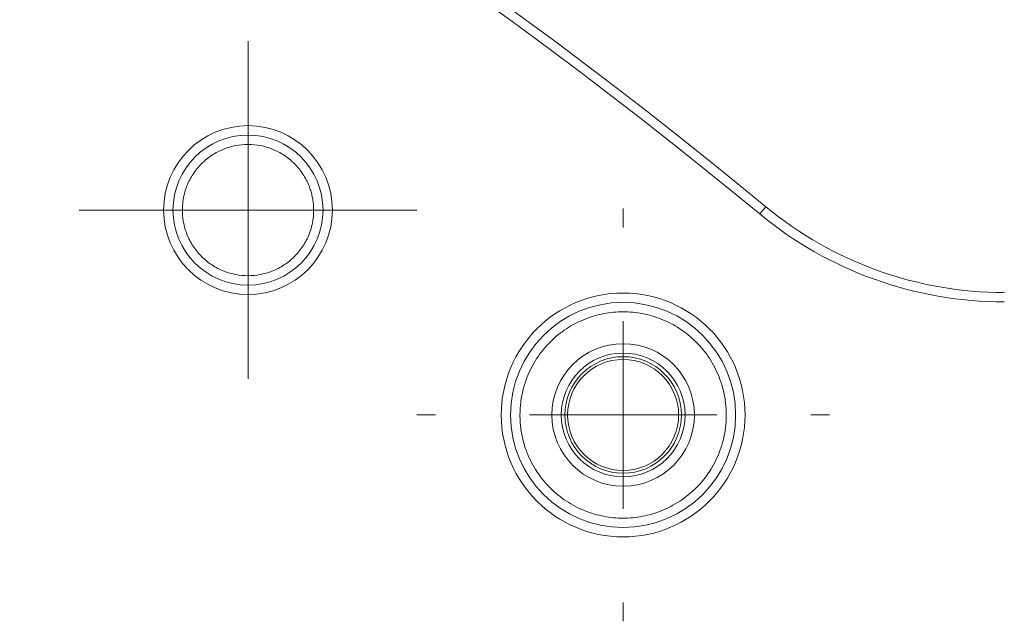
# Model space of a CAD drawing. Header units: millimetres. Extents: x 0 to 420, y 0 to 297.
# Tile 47 of 81: x 123.88 to 137, y 260.5 to 268.51. Entities that reach past the tile are written whole.
import ezdxf

# ---------------------------------------------------------------- set-up
doc = ezdxf.new("R2010")
doc.units = ezdxf.units.MM

# ---------------------------------------------------------------- blocks, each defined once
blk = doc.blocks.new('SW_CENTERMARKSYMBOL_18')
at = {"color": 0, "linetype": 'Continuous', "lineweight": 0}
for p, q in [((0, 2.5), (0, 2.75)), ((0, 0), (0, 1.25)), ((-2.5, 0), (-2.75, 0)), ((0, 0), (-1.25, 0)), ((0, 0), (0, -1.25)), ((0, 0), (1.25, 0)), ((2.5, 0), (2.75, 0)), ((0, -2.5), (0, -2.75))]:
    blk.add_line(p, q, dxfattribs=at)
blk = doc.blocks.new('SW_CENTERMARKSYMBOL_20')
at = {"color": 0, "linetype": 'Continuous', "lineweight": 0}
for p, q in [((0, 1.25), (0, 2.25)), ((0, 0), (0, 1.25)), ((-1.25, 0), (-2.25, 0)), ((0, 0), (-1.25, 0)), ((0, 0), (0, -1.25)), ((0, 0), (1.25, 0)), ((1.25, 0), (2.25, 0)), ((0, -1.25), (0, -2.25))]:
    blk.add_line(p, q, dxfattribs=at)

msp = doc.modelspace()

# ---------------------------------------------------------------- linework, layer by layer
at = {"color": 7, "linetype": 'Continuous', "lineweight": 15}
msp.add_line((133.81902082, 266.02171061), (133.73940219, 265.92534738), dxfattribs=at)
for centre, radius in [((126.91874615, 265.97668164), 1), ((131.91874615, 263.24622325), 1.5), ((131.91874615, 263.24622325), 0.825), ((131.91874935, 263.24622005), 0.77684073), ((131.91874935, 263.24622005), 0.74008987)]:
    msp.add_circle(centre, radius, dxfattribs=at)
for centre, radius, start, end in [((89.017549, 211.79803933), 70.33760306, 50.4353052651, 76.8423003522), ((136.99962125, 269.87122325), 4.99349243, 230.435305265, 270)]:
    msp.add_arc(centre, radius, start, end, dxfattribs=at)
for points in [[(105.00018662, 280.16736669), (115.55020661, 277.70109778), (125.38705759, 272.82634324), (133.73940219, 265.92534738)], [(133.73940219, 265.92534738), (134.65674645, 265.16740583), (135.809665, 264.75273082), (136.99962125, 264.75273082)]]:
    msp.add_open_spline(points, degree=3, dxfattribs=at)
for points, knots in [([(128.04374615, 265.97668164), (128.04374615, 266.59758602), (127.53965054, 267.10168164), (126.29784177, 267.10168164), (125.79374615, 266.59758602), (125.79374615, 265.97668164)], [0, 0, 0, 0, 0.5, 0.5, 1, 1, 1, 1]), ([(127.79374615, 265.97668164), (127.79327837, 265.99878509), (127.79234667, 266.04280963), (127.78469394, 266.10833253), (127.7724445, 266.17293506), (127.75515337, 266.23661873), (127.72064104, 266.33423123), (127.65551445, 266.46061852), (127.54171455, 266.59951312), (127.40273097, 266.71341331), (127.247168, 266.79362121), (127.08376569, 266.84155275), (126.91883431, 266.85674154), (126.7538166, 266.84157087), (126.59048857, 266.79368725), (126.43484099, 266.71346225), (126.29590092, 266.59964177), (126.18203776, 266.46068718), (126.11011485, 266.32128348), (126.06901511, 266.19492874), (126.0476184, 266.08668005), (126.04504058, 266.01345223), (126.04374615, 265.97668164)], [0, 0, 0, 0, 0.0241473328, 0.0480954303, 0.0719818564, 0.095945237, 0.1201228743, 0.1850559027, 0.2500864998, 0.3150195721, 0.3800502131, 0.439988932, 0.5000242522, 0.5599629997, 0.6199983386, 0.684931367, 0.7499619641, 0.8148950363, 0.8799256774, 0.9200363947, 0.9598471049, 1, 1, 1, 1]), ([(125.79374615, 265.97668164), (125.79374615, 265.35577725), (126.29784177, 264.85168164), (127.53965054, 264.85168164), (128.04374615, 265.35577725), (128.04374615, 265.97668164)], [0, 0, 0, 0, 0.5, 0.5, 1, 1, 1, 1]), ([(126.04374615, 265.97668164), (126.04421393, 265.95457818), (126.04514564, 265.91055364), (126.05279837, 265.84503074), (126.06504781, 265.78042821), (126.08233894, 265.71674454), (126.11685127, 265.61913204), (126.18197786, 265.49274475), (126.29577776, 265.35385015), (126.43476134, 265.23994996), (126.59032431, 265.15974206), (126.75372662, 265.11181052), (126.918658, 265.09662173), (127.08367571, 265.1117924), (127.24700373, 265.15967602), (127.40265132, 265.23990102), (127.54159139, 265.3537215), (127.65545455, 265.4926761), (127.72737745, 265.63207979), (127.76847719, 265.75843453), (127.78987391, 265.86668322), (127.79245173, 265.93991104), (127.79374615, 265.97668164)], [0, 0, 0, 0, 0.02414733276, 0.0480954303, 0.07198185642, 0.09594523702, 0.12012287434, 0.18505590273, 0.2500864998, 0.31501957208, 0.38005021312, 0.43998893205, 0.50002425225, 0.55996299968, 0.6199983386, 0.68493136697, 0.74996196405, 0.81489503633, 0.87992567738, 0.92003639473, 0.95984710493, 1, 1, 1, 1]), ([(133.54374615, 263.24622325), (133.54374615, 264.14308514), (132.81560804, 264.87122325), (131.02188426, 264.87122325), (130.29374615, 264.14308514), (130.29374615, 263.24622325)], [0, 0, 0, 0, 0.5, 0.5, 1, 1, 1, 1]), ([(133.29374615, 263.24622325), (133.29323505, 263.27520039), (133.29221681, 263.33293014), (133.28387387, 263.41896959), (133.27052222, 263.50400108), (133.25168702, 263.58801825), (133.2274873, 263.67102642), (133.1761873, 263.8132689), (133.07651284, 264.00672347), (132.89765994, 264.22499295), (132.67927135, 264.40395908), (132.43479059, 264.53000414), (132.17803689, 264.60531169), (131.91883429, 264.62917451), (131.65954545, 264.60532977), (131.40286581, 264.53007039), (131.1583013, 264.40400717), (130.93995293, 264.22512476), (130.76104906, 264.00678034), (130.64802148, 263.78770834), (130.58346038, 263.58915839), (130.54983243, 263.41905542), (130.54578056, 263.30399435), (130.54374615, 263.24622325)], [0, 0, 0, 0, 0.0201464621, 0.0401368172, 0.0600503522, 0.0799672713, 0.0999677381, 0.1201309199, 0.1850811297, 0.2500934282, 0.3150436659, 0.3800559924, 0.4400117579, 0.5000289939, 0.5599847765, 0.6200020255, 0.6849522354, 0.7499645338, 0.8149147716, 0.879927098, 0.9200449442, 0.9598553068, 1, 1, 1, 1]), ([(132.86874615, 263.24622325), (132.86874615, 263.77054251), (132.44306541, 264.19622325), (131.39442689, 264.19622325), (130.96874615, 263.77054251), (130.96874615, 263.24622325)], [0, 0, 0, 0, 0.5, 0.5, 1, 1, 1, 1]), ([(130.29374615, 263.24622325), (130.29374615, 262.34936136), (131.02188426, 261.62122325), (132.81560804, 261.62122325), (133.54374615, 262.34936136), (133.54374615, 263.24622325)], [0, 0, 0, 0, 0.5, 0.5, 1, 1, 1, 1]), ([(130.54374615, 263.24622325), (130.54425725, 263.21724611), (130.54527549, 263.15951636), (130.55361844, 263.07347691), (130.56697009, 262.98844542), (130.58580528, 262.90442825), (130.610005, 262.82142008), (130.661305, 262.6791776), (130.76097947, 262.48572302), (130.93983236, 262.26745355), (131.15822095, 262.08848742), (131.40270171, 261.96244236), (131.65945542, 261.8871348), (131.91865801, 261.86327199), (132.17794686, 261.88711673), (132.4346265, 261.96237611), (132.67919101, 262.08843933), (132.89753938, 262.26732174), (133.07644324, 262.48566616), (133.18947083, 262.70473816), (133.25403192, 262.90328811), (133.28765988, 263.07339108), (133.29171175, 263.18845215), (133.29374615, 263.24622325)], [0, 0, 0, 0, 0.0201464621, 0.0401368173, 0.0600503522, 0.0799672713, 0.0999677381, 0.1201309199, 0.1850811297, 0.2500934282, 0.3150436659, 0.3800559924, 0.4400117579, 0.5000289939, 0.5599847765, 0.6200020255, 0.6849522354, 0.7499645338, 0.8149147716, 0.879927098, 0.9200449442, 0.9598553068, 1, 1, 1, 1]), ([(130.96874615, 263.24622325), (130.96874615, 262.72190399), (131.39442689, 262.29622325), (132.44306541, 262.29622325), (132.86874615, 262.72190399), (132.86874615, 263.24622325)], [0, 0, 0, 0, 0.5, 0.5, 1, 1, 1, 1])]:
    msp.add_open_spline(points, degree=3, knots=knots, dxfattribs=at)

# ---------------------------------------------------------------- block references
at = {"color": 7, "linetype": 'Continuous', "lineweight": 0}
for name, p in [('SW_CENTERMARKSYMBOL_20', (126.91874615, 265.97668164)), ('SW_CENTERMARKSYMBOL_18', (131.91874615, 263.24622325))]:
    msp.add_blockref(name, p, dxfattribs=at)

doc.saveas('drawing.dxf')
